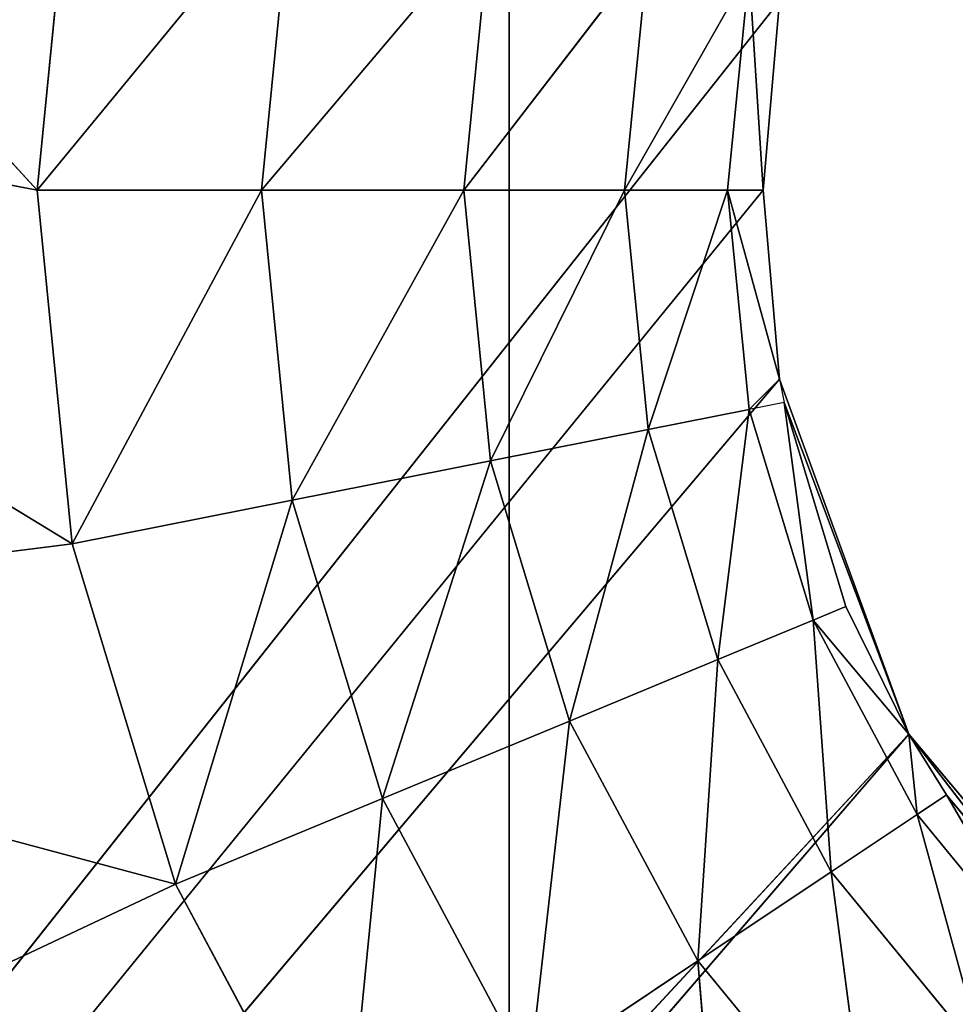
# Model space of a CAD drawing. Extents: x 14 to 217, y 27 to 186.
# Tile 58 of 256: x 41.04 to 42.32, y 39.86 to 41.22. Entities that reach past the tile are written whole.
import ezdxf

# ---------------------------------------------------------------- set-up
doc = ezdxf.new("R2010")
doc.units = 0
doc.header["$LTSCALE"] = 25.4
doc.layers.get('0').update_dxf_attribs({"color": 13, "linetype": 'CONTINUOUS'})

# ---------------------------------------------------------------- blocks, each defined once
blk = doc.blocks.new('PROFILE-RECESSED-T-CONNECT')
at = {"color": 0}
for p, q in [((28.1218, 14.3756, 145.3758), (26.9798, 14.3756, 144.6788)), ((28.1218, 14.3756, 145.3758), (26.9798, 14.3756, 144.6788)), ((28.0737, 14.3756, 144.8881), (26.9798, 14.3756, 144.6788)), ((28.0737, 14.3756, 144.8881), (26.9798, 14.3756, 144.6788)), ((28.264, 14.3756, 145.8448), (27.0284, 14.3756, 145.5132)), ((28.264, 14.3756, 145.8448), (27.0284, 14.3756, 145.5132)), ((28.1218, 14.3756, 145.3758), (27.0284, 14.3756, 145.5132)), ((28.1218, 14.3756, 145.3758), (27.0284, 14.3756, 145.5132)), ((28.0737, 14.3756, 144.8881), (27.125, 14.3756, 143.8556)), ((28.0737, 14.3756, 144.8881), (27.125, 14.3756, 143.8556)), ((28.264, 14.3756, 145.8448), (27.2682, 14.3756, 146.314)), ((28.264, 14.3756, 145.8448), (27.2682, 14.3756, 146.314)), ((28.1218, 14.3756, 145.3758), (28.0737, 14.3756, 144.8881)), ((28.0737, 14.3756, 144.8881), (28.1218, 14.3756, 144.4004)), ((28.0737, 14.3756, 144.8881), (28.1218, 14.3756, 144.4004)), ((28.0737, 14.3756, 144.8881), (28.4248, 14.3267, 144.4607)), ((28.0737, 14.3756, 144.8881), (28.4248, 14.3267, 144.4607)), ((28.0737, 14.3756, 144.8881), (28.3827, 14.3267, 144.8881)), ((28.0737, 14.3756, 144.8881), (28.3827, 14.3267, 144.8881)), ((28.1218, 14.3756, 145.3758), (28.0737, 14.3756, 144.8881)), ((28.264, 14.3756, 145.8448), (28.1218, 14.3756, 145.3758)), ((28.1218, 14.3756, 145.3758), (28.3827, 14.3267, 144.8881)), ((28.1218, 14.3756, 145.3758), (28.3827, 14.3267, 144.8881)), ((28.1218, 14.3756, 145.3758), (28.4248, 14.3267, 145.3156)), ((28.1218, 14.3756, 145.3758), (28.4248, 14.3267, 145.3156)), ((28.264, 14.3756, 145.8448), (28.1218, 14.3756, 145.3758)), ((28.4951, 14.3756, 146.277), (28.264, 14.3756, 145.8448)), ((28.264, 14.3756, 145.8448), (28.4248, 14.3267, 145.3156)), ((28.264, 14.3756, 145.8448), (28.4248, 14.3267, 145.3156)), ((28.264, 14.3756, 145.8448), (28.5495, 14.3267, 145.7266)), ((28.264, 14.3756, 145.8448), (28.5495, 14.3267, 145.7266)), ((28.4951, 14.3756, 146.277), (28.264, 14.3756, 145.8448)), ((28.4951, 14.3756, 146.277), (28.5495, 14.3267, 145.7266)), ((28.4951, 14.3756, 146.277), (28.5495, 14.3267, 145.7266)), ((28.4248, 14.3267, 144.4607), (28.3827, 14.3267, 144.8881)), ((28.3827, 14.3267, 144.8881), (28.6983, 14.1846, 144.5151)), ((28.3827, 14.3267, 144.8881), (28.6983, 14.1846, 144.5151)), ((28.3827, 14.3267, 144.8881), (28.6615, 14.1846, 144.8881)), ((28.3827, 14.3267, 144.8881), (28.6615, 14.1846, 144.8881)), ((28.3827, 14.3267, 144.8881), (28.4248, 14.3267, 145.3156)), ((28.4248, 14.3267, 144.4607), (28.3827, 14.3267, 144.8881)), ((28.3827, 14.3267, 144.8881), (28.4248, 14.3267, 145.3156)), ((28.4248, 14.3267, 145.3156), (28.6615, 14.1846, 144.8881)), ((28.4248, 14.3267, 145.3156), (28.6615, 14.1846, 144.8881)), ((28.4248, 14.3267, 145.3156), (28.6983, 14.1846, 145.2612)), ((28.4248, 14.3267, 145.3156), (28.6983, 14.1846, 145.2612)), ((28.4248, 14.3267, 145.3156), (28.5495, 14.3267, 145.7266)), ((28.4248, 14.3267, 145.3156), (28.5495, 14.3267, 145.7266)), ((28.5495, 14.3267, 145.7266), (28.6983, 14.1846, 145.2612)), ((28.5495, 14.3267, 145.7266), (28.6983, 14.1846, 145.2612)), ((28.5495, 14.3267, 145.7266), (28.8071, 14.1846, 145.6199)), ((28.5495, 14.3267, 145.7266), (28.8071, 14.1846, 145.6199)), ((28.5495, 14.3267, 145.7266), (28.752, 14.3267, 146.1054)), ((28.5495, 14.3267, 145.7266), (28.752, 14.3267, 146.1054)), ((28.752, 14.3267, 146.1054), (28.8071, 14.1846, 145.6199)), ((28.752, 14.3267, 146.1054), (28.8071, 14.1846, 145.6199)), ((28.752, 14.3267, 146.1054), (28.9838, 14.1846, 145.9505)), ((28.752, 14.3267, 146.1054), (28.9838, 14.1846, 145.9505)), ((29.0245, 14.3267, 146.4374), (28.9838, 14.1846, 145.9505)), ((29.0245, 14.3267, 146.4374), (28.9838, 14.1846, 145.9505)), ((28.6983, 14.1846, 144.5151), (28.6615, 14.1846, 144.8881)), ((28.6615, 14.1846, 144.8881), (28.9152, 13.9634, 144.5582)), ((28.6615, 14.1846, 144.8881), (28.9152, 13.9634, 144.5582)), ((28.6615, 14.1846, 144.8881), (28.8827, 13.9634, 144.8881)), ((28.6615, 14.1846, 144.8881), (28.8827, 13.9634, 144.8881)), ((28.6615, 14.1846, 144.8881), (28.6983, 14.1846, 145.2612)), ((28.6983, 14.1846, 144.5151), (28.6615, 14.1846, 144.8881)), ((28.6615, 14.1846, 144.8881), (28.6983, 14.1846, 145.2612)), ((28.6983, 14.1846, 145.2612), (28.8827, 13.9634, 144.8881)), ((28.6983, 14.1846, 145.2612), (28.8827, 13.9634, 144.8881)), ((28.6983, 14.1846, 145.2612), (28.9152, 13.9634, 145.218)), ((28.6983, 14.1846, 145.2612), (28.9152, 13.9634, 145.218)), ((28.6983, 14.1846, 145.2612), (28.8071, 14.1846, 145.6199)), ((28.6983, 14.1846, 145.2612), (28.8071, 14.1846, 145.6199)), ((28.8071, 14.1846, 145.6199), (28.9152, 13.9634, 145.218)), ((28.8071, 14.1846, 145.6199), (28.9152, 13.9634, 145.218)), ((28.8071, 14.1846, 145.6199), (29.0115, 13.9634, 145.5352)), ((28.8071, 14.1846, 145.6199), (29.0115, 13.9634, 145.5352)), ((28.8071, 14.1846, 145.6199), (28.9838, 14.1846, 145.9505)), ((28.8071, 14.1846, 145.6199), (28.9838, 14.1846, 145.9505)), ((28.9838, 14.1846, 145.9505), (29.0115, 13.9634, 145.5352)), ((28.9838, 14.1846, 145.9505), (29.0115, 13.9634, 145.5352)), ((28.9838, 14.1846, 145.9505), (29.1677, 13.9634, 145.8276)), ((28.9838, 14.1846, 145.9505), (29.1677, 13.9634, 145.8276)), ((28.9838, 14.1846, 145.9505), (29.2216, 14.1846, 146.2402)), ((28.9838, 14.1846, 145.9505), (29.2216, 14.1846, 146.2402)), ((29.2216, 14.1846, 146.2402), (29.1677, 13.9634, 145.8276)), ((29.2216, 14.1846, 146.2402), (29.1677, 13.9634, 145.8276)), ((28.9152, 13.9634, 144.5582), (28.8827, 13.9634, 144.8881)), ((28.8827, 13.9634, 144.8881), (29.0546, 13.6846, 144.5859)), ((28.8827, 13.9634, 144.8881), (29.0546, 13.6846, 144.5859)), ((28.8827, 13.9634, 144.8881), (29.0248, 13.6846, 144.8881)), ((28.8827, 13.9634, 144.8881), (29.0248, 13.6846, 144.8881)), ((28.8827, 13.9634, 144.8881), (28.9152, 13.9634, 145.218)), ((28.9152, 13.9634, 144.5582), (28.8827, 13.9634, 144.8881)), ((28.8827, 13.9634, 144.8881), (28.9152, 13.9634, 145.218)), ((28.9152, 13.9634, 145.218), (29.0248, 13.6846, 144.8881)), ((28.9152, 13.9634, 145.218), (29.0248, 13.6846, 144.8881)), ((28.9152, 13.9634, 145.218), (29.0546, 13.6846, 145.1903)), ((28.9152, 13.9634, 145.218), (29.0546, 13.6846, 145.1903)), ((28.9152, 13.9634, 145.218), (29.0115, 13.9634, 145.5352)), ((28.9152, 13.9634, 145.218), (29.0115, 13.9634, 145.5352)), ((29.0115, 13.9634, 145.5352), (29.0546, 13.6846, 145.1903)), ((29.0115, 13.9634, 145.5352), (29.0546, 13.6846, 145.1903)), ((29.0115, 13.9634, 145.5352), (29.1427, 13.6846, 145.4809)), ((29.0115, 13.9634, 145.5352), (29.1427, 13.6846, 145.4809)), ((29.0115, 13.9634, 145.5352), (29.1677, 13.9634, 145.8276)), ((29.0115, 13.9634, 145.5352), (29.1677, 13.9634, 145.8276)), ((29.1677, 13.9634, 145.8276), (29.1427, 13.6846, 145.4809)), ((29.1677, 13.9634, 145.8276), (29.1427, 13.6846, 145.4809)), ((29.1677, 13.9634, 145.8276), (29.2858, 13.6846, 145.7487)), ((29.1677, 13.9634, 145.8276), (29.2858, 13.6846, 145.7487)), ((29.1677, 13.9634, 145.8276), (29.378, 13.9634, 146.0838)), ((29.1677, 13.9634, 145.8276), (29.378, 13.9634, 146.0838)), ((29.378, 13.9634, 146.0838), (29.2858, 13.6846, 145.7487)), ((29.378, 13.9634, 146.0838), (29.2858, 13.6846, 145.7487)), ((29.0965, 13.3756, 145.1486), (29.0248, 13.6846, 144.8881)), ((29.0248, 13.6846, 144.8881), (29.0546, 13.6846, 145.1903)), ((29.0965, 13.3756, 145.1486), (29.0248, 13.6846, 144.8881)), ((29.0737, 13.3756, 144.8881), (29.0248, 13.6846, 144.8881)), ((29.0737, 13.3756, 144.8881), (29.0248, 13.6846, 144.8881)), ((29.0546, 13.6846, 144.5859), (29.0248, 13.6846, 144.8881)), ((29.0546, 13.6846, 144.5859), (29.0248, 13.6846, 144.8881)), ((29.0248, 13.6846, 144.8881), (29.0546, 13.6846, 145.1903)), ((29.1026, 13.3756, 145.1808), (29.0546, 13.6846, 145.1903)), ((29.0546, 13.6846, 145.1903), (29.1427, 13.6846, 145.4809)), ((29.0965, 13.3756, 145.1486), (29.0546, 13.6846, 145.1903)), ((29.0737, 13.3756, 144.8881), (29.0546, 13.6846, 144.5859)), ((29.0737, 13.3756, 144.8881), (29.0546, 13.6846, 144.5859)), ((29.0546, 13.6846, 145.1903), (29.1427, 13.6846, 145.4809)), ((29.1026, 13.3756, 145.1808), (29.1427, 13.6846, 145.4809)), ((29.1026, 13.3756, 145.1808), (29.1427, 13.6846, 145.4809)), ((29.2747, 13.3756, 145.6381), (29.1427, 13.6846, 145.4809)), ((29.1427, 13.6846, 145.4809), (29.2858, 13.6846, 145.7487)), ((29.1879, 13.3756, 145.4621), (29.1427, 13.6846, 145.4809)), ((29.2747, 13.3756, 145.6381), (29.1427, 13.6846, 145.4809)), ((29.1879, 13.3756, 145.4621), (29.1427, 13.6846, 145.4809)), ((29.1427, 13.6846, 145.4809), (29.2858, 13.6846, 145.7487)), ((29.2747, 13.3756, 145.6381), (29.2858, 13.6846, 145.7487)), ((29.2747, 13.3756, 145.6381), (29.2858, 13.6846, 145.7487)), ((29.3265, 13.3756, 145.7215), (29.2858, 13.6846, 145.7487)), ((29.2858, 13.6846, 145.7487), (29.4785, 13.6846, 145.9834)), ((29.3265, 13.3756, 145.7215), (29.2858, 13.6846, 145.7487)), ((29.2858, 13.6846, 145.7487), (29.4785, 13.6846, 145.9834)), ((29.3265, 13.3756, 145.7215), (29.4785, 13.6846, 145.9834)), ((29.3265, 13.3756, 145.7215), (29.4785, 13.6846, 145.9834)), ((28.7237, 13.378, 154.7305), (28.7237, 5.378, 119.7305)), ((28.7237, 13.378, 154.7305), (28.7237, 5.378, 119.7305)), ((28.7237, 13.378, 154.7305), (28.7237, 13.378, 119.7305)), ((28.7237, 13.378, 154.7305), (28.7237, 13.378, 119.7305)), ((29.0965, 13.3756, 144.6276), (29.0737, 4.178, 144.8881)), ((29.0965, 13.3756, 144.6276), (29.0737, 4.178, 144.8881)), ((29.0965, 13.3756, 144.6276), (29.0737, 13.3756, 144.8881)), ((29.0737, 13.3756, 144.8881), (29.0737, 4.178, 144.8881)), ((29.0737, 13.3756, 144.8881), (29.0737, 4.178, 144.8881)), ((29.0737, 13.3756, 144.8881), (29.0965, 4.178, 145.1486)), ((29.0737, 13.3756, 144.8881), (29.0965, 4.178, 145.1486)), ((29.0737, 13.3756, 144.8881), (29.0965, 13.3756, 145.1486)), ((29.0737, 13.3756, 144.8881), (29.0965, 13.3756, 145.1486)), ((29.0965, 13.3756, 144.6276), (29.0737, 13.3756, 144.8881)), ((29.0965, 13.3756, 145.1486), (29.0965, 4.178, 145.1486)), ((29.0965, 13.3756, 145.1486), (29.0965, 4.178, 145.1486)), ((29.0965, 13.3756, 145.1486), (29.2747, 4.178, 145.6381)), ((29.0965, 13.3756, 145.1486), (29.2747, 4.178, 145.6381)), ((29.0965, 13.3756, 145.1486), (29.1026, 13.3756, 145.1808)), ((29.1026, 13.3756, 145.1808), (29.2747, 4.178, 145.6381)), ((29.1026, 13.3756, 145.1808), (29.2747, 4.178, 145.6381)), ((29.1026, 13.3756, 145.1808), (29.1879, 13.3756, 145.4621)), ((29.1026, 13.3756, 145.1808), (29.1879, 13.3756, 145.4621)), ((29.1879, 13.3756, 145.4621), (29.2747, 13.3756, 145.6381)), ((29.2747, 4.178, 145.6381), (29.1879, 13.3756, 145.4621)), ((29.2747, 4.178, 145.6381), (29.1879, 13.3756, 145.4621)), ((29.1879, 13.3756, 145.4621), (29.2747, 13.3756, 145.6381)), ((29.2747, 13.3756, 145.6381), (29.2747, 4.178, 145.6381)), ((29.2747, 4.178, 145.6381), (29.5131, 13.3756, 145.9488)), ((29.2747, 4.178, 145.6381), (29.5131, 13.3756, 145.9488)), ((29.2747, 4.178, 145.6381), (29.3265, 13.3756, 145.7215)), ((29.2747, 4.178, 145.6381), (29.3265, 13.3756, 145.7215)), ((29.2747, 13.3756, 145.6381), (29.2747, 4.178, 145.6381)), ((29.2747, 13.3756, 145.6381), (29.3265, 13.3756, 145.7215)), ((29.2747, 13.3756, 145.6381), (29.3265, 13.3756, 145.7215)), ((29.3265, 13.3756, 145.7215), (29.5131, 13.3756, 145.9488)), ((29.3265, 13.3756, 145.7215), (29.5131, 13.3756, 145.9488)), ((28.7237, 5.378, 154.7305), (28.7237, 5.378, 119.7305)), ((28.7237, 5.378, 154.7305), (28.7237, 5.378, 119.7305)), ((29.0965, 4.178, 144.6276), (22.5737, 4.178, 152.8663)), ((29.0965, 4.178, 144.6276), (22.5737, 4.178, 152.8663)), ((29.0737, 4.178, 144.8881), (22.5737, 4.178, 152.8663)), ((29.0965, 4.178, 145.1486), (22.5737, 4.178, 152.8663)), ((29.0737, 4.178, 144.8881), (22.5737, 4.178, 152.8663)), ((29.0965, 4.178, 145.1486), (22.5737, 4.178, 152.8663)), ((29.2747, 4.178, 145.6381), (22.5737, 4.178, 152.8663)), ((29.2747, 4.178, 145.6381), (22.5737, 4.178, 152.8663)), ((29.2747, 4.178, 145.6381), (22.6072, 4.178, 153.3772)), ((29.2747, 4.178, 145.6381), (22.6072, 4.178, 153.3772)), ((29.0965, 4.178, 144.6276), (29.0737, 4.178, 144.8881)), ((29.0737, 4.178, 144.8881), (29.0965, 4.178, 145.1486)), ((29.0965, 4.178, 144.6276), (29.0737, 4.178, 144.8881)), ((29.0737, 4.178, 144.8881), (29.0965, 4.178, 145.1486)), ((29.0965, 4.178, 145.1486), (29.2747, 4.178, 145.6381)), ((29.0965, 4.178, 145.1486), (29.2747, 4.178, 145.6381)), ((29.2747, 4.178, 145.6381), (29.6096, 4.178, 146.0372)), ((29.2747, 4.178, 145.6381), (29.6096, 4.178, 146.0372))]:
    blk.add_line(p, q, dxfattribs=at)
mesh = blk.add_polyface(dxfattribs=at)
corners = [(27.0284, 14.3756, 145.5132), (28.1218, 14.3756, 145.3758), (26.9798, 14.3756, 144.6788)]
mesh.append_faces([[corners[k] for k in face] for face in [(0, 1, 2)]], dxfattribs={"color": 0})
mesh = blk.add_polyface(dxfattribs=at)
corners = [(28.1218, 14.3756, 145.3758), (28.0737, 14.3756, 144.8881), (26.9798, 14.3756, 144.6788)]
mesh.append_faces([[corners[k] for k in face] for face in [(0, 1, 2)]], dxfattribs={"color": 0})
mesh = blk.add_polyface(dxfattribs=at)
corners = [(28.0737, 14.3756, 144.8881), (27.125, 14.3756, 143.8556), (26.9798, 14.3756, 144.6788)]
mesh.append_faces([[corners[k] for k in face] for face in [(0, 1, 2)]], dxfattribs={"color": 0})
mesh = blk.add_polyface(dxfattribs=at)
corners = [(27.2682, 14.3756, 146.314), (28.264, 14.3756, 145.8448), (27.0284, 14.3756, 145.5132)]
mesh.append_faces([[corners[k] for k in face] for face in [(0, 1, 2)]], dxfattribs={"color": 0})
mesh = blk.add_polyface(dxfattribs=at)
corners = [(28.264, 14.3756, 145.8448), (28.1218, 14.3756, 145.3758), (27.0284, 14.3756, 145.5132)]
mesh.append_faces([[corners[k] for k in face] for face in [(0, 1, 2)]], dxfattribs={"color": 0})
mesh = blk.add_polyface(dxfattribs=at)
corners = [(28.0737, 14.3756, 144.8881), (28.1218, 14.3756, 144.4004), (27.125, 14.3756, 143.8556)]
mesh.append_faces([[corners[k] for k in face] for face in [(0, 1, 2)]], dxfattribs={"color": 0})
mesh = blk.add_polyface(dxfattribs=at)
corners = [(27.2682, 14.3756, 146.314), (28.4951, 14.3756, 146.277), (28.264, 14.3756, 145.8448)]
mesh.append_faces([[corners[k] for k in face] for face in [(0, 1, 2)]], dxfattribs={"color": 0})
mesh = blk.add_polyface(dxfattribs=at)
corners = [(28.0737, 14.3756, 144.8881), (28.4248, 14.3267, 144.4607), (28.1218, 14.3756, 144.4004)]
mesh.append_faces([[corners[k] for k in face] for face in [(0, 1, 2)]], dxfattribs={"color": 0})
mesh = blk.add_polyface(dxfattribs=at)
corners = [(28.3827, 14.3267, 144.8881), (28.4248, 14.3267, 144.4607), (28.0737, 14.3756, 144.8881)]
mesh.append_faces([[corners[k] for k in face] for face in [(0, 1, 2)]], dxfattribs={"color": 0})
mesh = blk.add_polyface(dxfattribs=at)
corners = [(28.1218, 14.3756, 145.3758), (28.3827, 14.3267, 144.8881), (28.0737, 14.3756, 144.8881)]
mesh.append_faces([[corners[k] for k in face] for face in [(0, 1, 2)]], dxfattribs={"color": 0})
mesh = blk.add_polyface(dxfattribs=at)
corners = [(28.1218, 14.3756, 145.3758), (28.4248, 14.3267, 145.3156), (28.3827, 14.3267, 144.8881)]
mesh.append_faces([[corners[k] for k in face] for face in [(0, 1, 2)]], dxfattribs={"color": 0})
mesh = blk.add_polyface(dxfattribs=at)
corners = [(28.264, 14.3756, 145.8448), (28.4248, 14.3267, 145.3156), (28.1218, 14.3756, 145.3758)]
mesh.append_faces([[corners[k] for k in face] for face in [(0, 1, 2)]], dxfattribs={"color": 0})
mesh = blk.add_polyface(dxfattribs=at)
corners = [(28.264, 14.3756, 145.8448), (28.5495, 14.3267, 145.7266), (28.4248, 14.3267, 145.3156)]
mesh.append_faces([[corners[k] for k in face] for face in [(0, 1, 2)]], dxfattribs={"color": 0})
mesh = blk.add_polyface(dxfattribs=at)
corners = [(28.4951, 14.3756, 146.277), (28.5495, 14.3267, 145.7266), (28.264, 14.3756, 145.8448)]
mesh.append_faces([[corners[k] for k in face] for face in [(0, 1, 2)]], dxfattribs={"color": 0})
mesh = blk.add_polyface(dxfattribs=at)
corners = [(28.4951, 14.3756, 146.277), (28.752, 14.3267, 146.1054), (28.5495, 14.3267, 145.7266)]
mesh.append_faces([[corners[k] for k in face] for face in [(0, 1, 2)]], dxfattribs={"color": 0})
mesh = blk.add_polyface(dxfattribs=at)
corners = [(28.3827, 14.3267, 144.8881), (28.6983, 14.1846, 144.5151), (28.4248, 14.3267, 144.4607)]
mesh.append_faces([[corners[k] for k in face] for face in [(0, 1, 2)]], dxfattribs={"color": 0})
mesh = blk.add_polyface(dxfattribs=at)
corners = [(28.6615, 14.1846, 144.8881), (28.6983, 14.1846, 144.5151), (28.3827, 14.3267, 144.8881)]
mesh.append_faces([[corners[k] for k in face] for face in [(0, 1, 2)]], dxfattribs={"color": 0})
mesh = blk.add_polyface(dxfattribs=at)
corners = [(28.4248, 14.3267, 145.3156), (28.6615, 14.1846, 144.8881), (28.3827, 14.3267, 144.8881)]
mesh.append_faces([[corners[k] for k in face] for face in [(0, 1, 2)]], dxfattribs={"color": 0})
mesh = blk.add_polyface(dxfattribs=at)
corners = [(28.4248, 14.3267, 145.3156), (28.6983, 14.1846, 145.2612), (28.6615, 14.1846, 144.8881)]
mesh.append_faces([[corners[k] for k in face] for face in [(0, 1, 2)]], dxfattribs={"color": 0})
mesh = blk.add_polyface(dxfattribs=at)
corners = [(28.5495, 14.3267, 145.7266), (28.6983, 14.1846, 145.2612), (28.4248, 14.3267, 145.3156)]
mesh.append_faces([[corners[k] for k in face] for face in [(0, 1, 2)]], dxfattribs={"color": 0})
mesh = blk.add_polyface(dxfattribs=at)
corners = [(28.5495, 14.3267, 145.7266), (28.8071, 14.1846, 145.6199), (28.6983, 14.1846, 145.2612)]
mesh.append_faces([[corners[k] for k in face] for face in [(0, 1, 2)]], dxfattribs={"color": 0})
mesh = blk.add_polyface(dxfattribs=at)
corners = [(28.752, 14.3267, 146.1054), (28.8071, 14.1846, 145.6199), (28.5495, 14.3267, 145.7266)]
mesh.append_faces([[corners[k] for k in face] for face in [(0, 1, 2)]], dxfattribs={"color": 0})
mesh = blk.add_polyface(dxfattribs=at)
corners = [(28.752, 14.3267, 146.1054), (28.9838, 14.1846, 145.9505), (28.8071, 14.1846, 145.6199)]
mesh.append_faces([[corners[k] for k in face] for face in [(0, 1, 2)]], dxfattribs={"color": 0})
mesh = blk.add_polyface(dxfattribs=at)
corners = [(29.0245, 14.3267, 146.4374), (28.9838, 14.1846, 145.9505), (28.752, 14.3267, 146.1054)]
mesh.append_faces([[corners[k] for k in face] for face in [(0, 1, 2)]], dxfattribs={"color": 0})
mesh = blk.add_polyface(dxfattribs=at)
corners = [(29.0245, 14.3267, 146.4374), (29.2216, 14.1846, 146.2402), (28.9838, 14.1846, 145.9505)]
mesh.append_faces([[corners[k] for k in face] for face in [(0, 1, 2)]], dxfattribs={"color": 0})
mesh = blk.add_polyface(dxfattribs=at)
corners = [(28.6615, 14.1846, 144.8881), (28.9152, 13.9634, 144.5582), (28.6983, 14.1846, 144.5151)]
mesh.append_faces([[corners[k] for k in face] for face in [(0, 1, 2)]], dxfattribs={"color": 0})
mesh = blk.add_polyface(dxfattribs=at)
corners = [(28.6615, 14.1846, 144.8881), (28.8827, 13.9634, 144.8881), (28.9152, 13.9634, 144.5582)]
mesh.append_faces([[corners[k] for k in face] for face in [(0, 1, 2)]], dxfattribs={"color": 0})
mesh = blk.add_polyface(dxfattribs=at)
corners = [(28.6983, 14.1846, 145.2612), (28.8827, 13.9634, 144.8881), (28.6615, 14.1846, 144.8881)]
mesh.append_faces([[corners[k] for k in face] for face in [(0, 1, 2)]], dxfattribs={"color": 0})
mesh = blk.add_polyface(dxfattribs=at)
corners = [(28.6983, 14.1846, 145.2612), (28.9152, 13.9634, 145.218), (28.8827, 13.9634, 144.8881)]
mesh.append_faces([[corners[k] for k in face] for face in [(0, 1, 2)]], dxfattribs={"color": 0})
mesh = blk.add_polyface(dxfattribs=at)
corners = [(28.8071, 14.1846, 145.6199), (28.9152, 13.9634, 145.218), (28.6983, 14.1846, 145.2612)]
mesh.append_faces([[corners[k] for k in face] for face in [(0, 1, 2)]], dxfattribs={"color": 0})
mesh = blk.add_polyface(dxfattribs=at)
corners = [(28.8071, 14.1846, 145.6199), (29.0115, 13.9634, 145.5352), (28.9152, 13.9634, 145.218)]
mesh.append_faces([[corners[k] for k in face] for face in [(0, 1, 2)]], dxfattribs={"color": 0})
mesh = blk.add_polyface(dxfattribs=at)
corners = [(28.9838, 14.1846, 145.9505), (29.0115, 13.9634, 145.5352), (28.8071, 14.1846, 145.6199)]
mesh.append_faces([[corners[k] for k in face] for face in [(0, 1, 2)]], dxfattribs={"color": 0})
mesh = blk.add_polyface(dxfattribs=at)
corners = [(28.9838, 14.1846, 145.9505), (29.1677, 13.9634, 145.8276), (29.0115, 13.9634, 145.5352)]
mesh.append_faces([[corners[k] for k in face] for face in [(0, 1, 2)]], dxfattribs={"color": 0})
mesh = blk.add_polyface(dxfattribs=at)
corners = [(29.2216, 14.1846, 146.2402), (29.1677, 13.9634, 145.8276), (28.9838, 14.1846, 145.9505)]
mesh.append_faces([[corners[k] for k in face] for face in [(0, 1, 2)]], dxfattribs={"color": 0})
mesh = blk.add_polyface(dxfattribs=at)
corners = [(29.2216, 14.1846, 146.2402), (29.378, 13.9634, 146.0838), (29.1677, 13.9634, 145.8276)]
mesh.append_faces([[corners[k] for k in face] for face in [(0, 1, 2)]], dxfattribs={"color": 0})
mesh = blk.add_polyface(dxfattribs=at)
corners = [(28.8827, 13.9634, 144.8881), (29.0546, 13.6846, 144.5859), (28.9152, 13.9634, 144.5582)]
mesh.append_faces([[corners[k] for k in face] for face in [(0, 1, 2)]], dxfattribs={"color": 0})
mesh = blk.add_polyface(dxfattribs=at)
corners = [(28.8827, 13.9634, 144.8881), (29.0248, 13.6846, 144.8881), (29.0546, 13.6846, 144.5859)]
mesh.append_faces([[corners[k] for k in face] for face in [(0, 1, 2)]], dxfattribs={"color": 0})
mesh = blk.add_polyface(dxfattribs=at)
corners = [(28.9152, 13.9634, 145.218), (29.0248, 13.6846, 144.8881), (28.8827, 13.9634, 144.8881)]
mesh.append_faces([[corners[k] for k in face] for face in [(0, 1, 2)]], dxfattribs={"color": 0})
mesh = blk.add_polyface(dxfattribs=at)
corners = [(28.9152, 13.9634, 145.218), (29.0546, 13.6846, 145.1903), (29.0248, 13.6846, 144.8881)]
mesh.append_faces([[corners[k] for k in face] for face in [(0, 1, 2)]], dxfattribs={"color": 0})
mesh = blk.add_polyface(dxfattribs=at)
corners = [(29.0115, 13.9634, 145.5352), (29.0546, 13.6846, 145.1903), (28.9152, 13.9634, 145.218)]
mesh.append_faces([[corners[k] for k in face] for face in [(0, 1, 2)]], dxfattribs={"color": 0})
mesh = blk.add_polyface(dxfattribs=at)
corners = [(29.0115, 13.9634, 145.5352), (29.1427, 13.6846, 145.4809), (29.0546, 13.6846, 145.1903)]
mesh.append_faces([[corners[k] for k in face] for face in [(0, 1, 2)]], dxfattribs={"color": 0})
mesh = blk.add_polyface(dxfattribs=at)
corners = [(29.1677, 13.9634, 145.8276), (29.1427, 13.6846, 145.4809), (29.0115, 13.9634, 145.5352)]
mesh.append_faces([[corners[k] for k in face] for face in [(0, 1, 2)]], dxfattribs={"color": 0})
mesh = blk.add_polyface(dxfattribs=at)
corners = [(29.1677, 13.9634, 145.8276), (29.2858, 13.6846, 145.7487), (29.1427, 13.6846, 145.4809)]
mesh.append_faces([[corners[k] for k in face] for face in [(0, 1, 2)]], dxfattribs={"color": 0})
mesh = blk.add_polyface(dxfattribs=at)
corners = [(29.378, 13.9634, 146.0838), (29.2858, 13.6846, 145.7487), (29.1677, 13.9634, 145.8276)]
mesh.append_faces([[corners[k] for k in face] for face in [(0, 1, 2)]], dxfattribs={"color": 0})
mesh = blk.add_polyface(dxfattribs=at)
corners = [(29.378, 13.9634, 146.0838), (29.4785, 13.6846, 145.9834), (29.2858, 13.6846, 145.7487)]
mesh.append_faces([[corners[k] for k in face] for face in [(0, 1, 2)]], dxfattribs={"color": 0})
mesh = blk.add_polyface(dxfattribs=at)
corners = [(29.0546, 13.6846, 145.1903), (29.0965, 13.3756, 145.1486), (29.0248, 13.6846, 144.8881)]
mesh.append_faces([[corners[k] for k in face] for face in [(0, 1, 2)]], dxfattribs={"color": 0})
mesh = blk.add_polyface(dxfattribs=at)
corners = [(29.0248, 13.6846, 144.8881), (29.0965, 13.3756, 145.1486), (29.0737, 13.3756, 144.8881)]
mesh.append_faces([[corners[k] for k in face] for face in [(0, 1, 2)]], dxfattribs={"color": 0})
mesh = blk.add_polyface(dxfattribs=at)
corners = [(29.0248, 13.6846, 144.8881), (29.0737, 13.3756, 144.8881), (29.0546, 13.6846, 144.5859)]
mesh.append_faces([[corners[k] for k in face] for face in [(0, 1, 2)]], dxfattribs={"color": 0})
mesh = blk.add_polyface(dxfattribs=at)
corners = [(29.1427, 13.6846, 145.4809), (29.1026, 13.3756, 145.1808), (29.0546, 13.6846, 145.1903)]
mesh.append_faces([[corners[k] for k in face] for face in [(0, 1, 2)]], dxfattribs={"color": 0})
mesh = blk.add_polyface(dxfattribs=at)
corners = [(29.0546, 13.6846, 144.5859), (29.0737, 13.3756, 144.8881), (29.0965, 13.3756, 144.6276)]
mesh.append_faces([[corners[k] for k in face] for face in [(0, 1, 2)]], dxfattribs={"color": 0})
mesh = blk.add_polyface(dxfattribs=at)
corners = [(29.1427, 13.6846, 145.4809), (29.1879, 13.3756, 145.4621), (29.1026, 13.3756, 145.1808)]
mesh.append_faces([[corners[k] for k in face] for face in [(0, 1, 2)]], dxfattribs={"color": 0})
mesh = blk.add_polyface(dxfattribs=at)
corners = [(29.2858, 13.6846, 145.7487), (29.2747, 13.3756, 145.6381), (29.1427, 13.6846, 145.4809)]
mesh.append_faces([[corners[k] for k in face] for face in [(0, 1, 2)]], dxfattribs={"color": 0})
mesh = blk.add_polyface(dxfattribs=at)
corners = [(29.1427, 13.6846, 145.4809), (29.2747, 13.3756, 145.6381), (29.1879, 13.3756, 145.4621)]
mesh.append_faces([[corners[k] for k in face] for face in [(0, 1, 2)]], dxfattribs={"color": 0})
mesh = blk.add_polyface(dxfattribs=at)
corners = [(29.2858, 13.6846, 145.7487), (29.3265, 13.3756, 145.7215), (29.2747, 13.3756, 145.6381)]
mesh.append_faces([[corners[k] for k in face] for face in [(0, 1, 2)]], dxfattribs={"color": 0})
mesh = blk.add_polyface(dxfattribs=at)
corners = [(29.4785, 13.6846, 145.9834), (29.3265, 13.3756, 145.7215), (29.2858, 13.6846, 145.7487)]
mesh.append_faces([[corners[k] for k in face] for face in [(0, 1, 2)]], dxfattribs={"color": 0})
mesh = blk.add_polyface(dxfattribs=at)
corners = [(29.4785, 13.6846, 145.9834), (29.5131, 13.3756, 145.9488), (29.3265, 13.3756, 145.7215)]
mesh.append_faces([[corners[k] for k in face] for face in [(0, 1, 2)]], dxfattribs={"color": 0})
mesh = blk.add_polyface(dxfattribs=at)
corners = [(25.1237, 13.378, 154.7305), (28.7237, 13.378, 119.7305), (28.7237, 13.378, 154.7305)]
mesh.append_faces([[corners[k] for k in face] for face in [(0, 1, 2)]], dxfattribs={"color": 0})
mesh = blk.add_polyface(dxfattribs=at)
corners = [(25.1237, 13.378, 154.7305), (25.1237, 13.378, 119.7305), (28.7237, 13.378, 119.7305)]
mesh.append_faces([[corners[k] for k in face] for face in [(0, 1, 2)]], dxfattribs={"color": 0})
mesh = blk.add_polyface(dxfattribs=at)
corners = [(28.7237, 13.378, 154.7305), (28.7237, 5.378, 119.7305), (28.7237, 5.378, 154.7305)]
mesh.append_faces([[corners[k] for k in face] for face in [(0, 1, 2)]], dxfattribs={"color": 0})
mesh = blk.add_polyface(dxfattribs=at)
corners = [(28.7237, 13.378, 119.7305), (28.7237, 5.378, 119.7305), (28.7237, 13.378, 154.7305)]
mesh.append_faces([[corners[k] for k in face] for face in [(0, 1, 2)]], dxfattribs={"color": 0})
mesh = blk.add_polyface(dxfattribs=at)
corners = [(29.0965, 13.3756, 144.6276), (29.0737, 4.178, 144.8881), (29.0965, 4.178, 144.6276)]
mesh.append_faces([[corners[k] for k in face] for face in [(0, 1, 2)]], dxfattribs={"color": 0})
mesh = blk.add_polyface(dxfattribs=at)
corners = [(29.0737, 13.3756, 144.8881), (29.0737, 4.178, 144.8881), (29.0965, 13.3756, 144.6276)]
mesh.append_faces([[corners[k] for k in face] for face in [(0, 1, 2)]], dxfattribs={"color": 0})
mesh = blk.add_polyface(dxfattribs=at)
corners = [(29.0737, 13.3756, 144.8881), (29.0965, 4.178, 145.1486), (29.0737, 4.178, 144.8881)]
mesh.append_faces([[corners[k] for k in face] for face in [(0, 1, 2)]], dxfattribs={"color": 0})
mesh = blk.add_polyface(dxfattribs=at)
corners = [(29.0965, 13.3756, 145.1486), (29.0965, 4.178, 145.1486), (29.0737, 13.3756, 144.8881)]
mesh.append_faces([[corners[k] for k in face] for face in [(0, 1, 2)]], dxfattribs={"color": 0})
mesh = blk.add_polyface(dxfattribs=at)
corners = [(29.0965, 13.3756, 145.1486), (29.2747, 4.178, 145.6381), (29.0965, 4.178, 145.1486)]
mesh.append_faces([[corners[k] for k in face] for face in [(0, 1, 2)]], dxfattribs={"color": 0})
mesh = blk.add_polyface(dxfattribs=at)
corners = [(29.1026, 13.3756, 145.1808), (29.2747, 4.178, 145.6381), (29.0965, 13.3756, 145.1486)]
mesh.append_faces([[corners[k] for k in face] for face in [(0, 1, 2)]], dxfattribs={"color": 0})
mesh = blk.add_polyface(dxfattribs=at)
corners = [(29.1879, 13.3756, 145.4621), (29.2747, 4.178, 145.6381), (29.1026, 13.3756, 145.1808)]
mesh.append_faces([[corners[k] for k in face] for face in [(0, 1, 2)]], dxfattribs={"color": 0})
mesh = blk.add_polyface(dxfattribs=at)
corners = [(29.2747, 13.3756, 145.6381), (29.2747, 4.178, 145.6381), (29.1879, 13.3756, 145.4621)]
mesh.append_faces([[corners[k] for k in face] for face in [(0, 1, 2)]], dxfattribs={"color": 0})
mesh = blk.add_polyface(dxfattribs=at)
corners = [(29.5131, 13.3756, 145.9488), (29.6096, 4.178, 146.0372), (29.2747, 4.178, 145.6381)]
mesh.append_faces([[corners[k] for k in face] for face in [(0, 1, 2)]], dxfattribs={"color": 0})
mesh = blk.add_polyface(dxfattribs=at)
corners = [(29.5131, 13.3756, 145.9488), (29.2747, 4.178, 145.6381), (29.3265, 13.3756, 145.7215)]
mesh.append_faces([[corners[k] for k in face] for face in [(0, 1, 2)]], dxfattribs={"color": 0})
mesh = blk.add_polyface(dxfattribs=at)
corners = [(29.3265, 13.3756, 145.7215), (29.2747, 4.178, 145.6381), (29.2747, 13.3756, 145.6381)]
mesh.append_faces([[corners[k] for k in face] for face in [(0, 1, 2)]], dxfattribs={"color": 0})
mesh = blk.add_polyface(dxfattribs=at)
corners = [(28.7237, 5.378, 154.7305), (25.1237, 5.378, 119.7305), (25.1237, 5.378, 154.7305)]
mesh.append_faces([[corners[k] for k in face] for face in [(0, 1, 2)]], dxfattribs={"color": 0})
mesh = blk.add_polyface(dxfattribs=at)
corners = [(28.7237, 5.378, 154.7305), (28.7237, 5.378, 119.7305), (25.1237, 5.378, 119.7305)]
mesh.append_faces([[corners[k] for k in face] for face in [(0, 1, 2)]], dxfattribs={"color": 0})
mesh = blk.add_polyface(dxfattribs=at)
corners = [(22.5737, 4.178, 152.8663), (22.5737, 4.178, 123.7305), (29.0965, 4.178, 144.6276)]
mesh.append_faces([[corners[k] for k in face] for face in [(0, 1, 2)]], dxfattribs={"color": 0})
mesh = blk.add_polyface(dxfattribs=at)
corners = [(22.5737, 4.178, 152.8663), (29.0965, 4.178, 144.6276), (29.0737, 4.178, 144.8881)]
mesh.append_faces([[corners[k] for k in face] for face in [(0, 1, 2)]], dxfattribs={"color": 0})
mesh = blk.add_polyface(dxfattribs=at)
corners = [(22.5737, 4.178, 152.8663), (29.0737, 4.178, 144.8881), (29.0965, 4.178, 145.1486)]
mesh.append_faces([[corners[k] for k in face] for face in [(0, 1, 2)]], dxfattribs={"color": 0})
mesh = blk.add_polyface(dxfattribs=at)
corners = [(22.5737, 4.178, 152.8663), (29.0965, 4.178, 145.1486), (29.2747, 4.178, 145.6381)]
mesh.append_faces([[corners[k] for k in face] for face in [(0, 1, 2)]], dxfattribs={"color": 0})
mesh = blk.add_polyface(dxfattribs=at)
corners = [(22.6072, 4.178, 153.3772), (22.5737, 4.178, 152.8663), (29.2747, 4.178, 145.6381)]
mesh.append_faces([[corners[k] for k in face] for face in [(0, 1, 2)]], dxfattribs={"color": 0})
mesh = blk.add_polyface(dxfattribs=at)
corners = [(22.6072, 4.178, 153.3772), (29.2747, 4.178, 145.6381), (29.6096, 4.178, 146.0372)]
mesh.append_faces([[corners[k] for k in face] for face in [(0, 1, 2)]], dxfattribs={"color": 0})
mesh = blk.add_polyface(dxfattribs=at)
corners = [(16.0469, 2.0001, 156), (29.2558, 2.0001, 128.75), (29.0549, 2.0001, 128)]
mesh.append_faces([[corners[k] for k in face] for face in [(0, 1, 2)]], dxfattribs={"color": 0})
mesh = blk.add_polyface(dxfattribs=at)
corners = [(16.0469, 2.0001, 156), (29.8049, 2.0001, 129.299), (29.2558, 2.0001, 128.75)]
mesh.append_faces([[corners[k] for k in face] for face in [(0, 1, 2)]], dxfattribs={"color": 0})
mesh = blk.add_polyface(dxfattribs=at)
corners = [(16.2752, 2.0001, 157.1481), (29.8049, 2.0001, 129.299), (16.0469, 2.0001, 156)]
mesh.append_faces([[corners[k] for k in face] for face in [(0, 1, 2)]], dxfattribs={"color": 0})
mesh = blk.add_polyface(dxfattribs=at)
corners = [(16.0469, 2.0001, 156), (29.0549, 2.0001, 128), (24.7053, 2.0001, 107.3351)]
mesh.append_faces([[corners[k] for k in face] for face in [(0, 1, 2)]], dxfattribs={"color": 0})
mesh = blk.add_polyface(dxfattribs=at)
corners = [(17.8988, 2.0001, 158.7716), (29.8049, 2.0001, 129.299), (16.2752, 2.0001, 157.1481)]
mesh.append_faces([[corners[k] for k in face] for face in [(0, 1, 2)]], dxfattribs={"color": 0})
mesh = blk.add_polyface(dxfattribs=at)
corners = [(17.8988, 2.0001, 158.7716), (30.5549, 2.0001, 129.5), (29.8049, 2.0001, 129.299)]
mesh.append_faces([[corners[k] for k in face] for face in [(0, 1, 2)]], dxfattribs={"color": 0})
mesh = blk.add_polyface(dxfattribs=at)
corners = [(19.0469, 2.0001, 159), (30.5549, 2.0001, 129.5), (17.8988, 2.0001, 158.7716)]
mesh.append_faces([[corners[k] for k in face] for face in [(0, 1, 2)]], dxfattribs={"color": 0})
mesh = blk.add_polyface(dxfattribs=at)
corners = [(19.0469, 2.0001, 159), (31.3049, 2.0001, 129.299), (30.5549, 2.0001, 129.5)]
mesh.append_faces([[corners[k] for k in face] for face in [(0, 1, 2)]], dxfattribs={"color": 0})
mesh = blk.add_polyface(dxfattribs=at)
corners = [(43.0469, 2.0001, 159), (31.3049, 2.0001, 129.299), (19.0469, 2.0001, 159)]
mesh.append_faces([[corners[k] for k in face] for face in [(0, 1, 2)]], dxfattribs={"color": 0})
mesh = blk.add_polyface(dxfattribs=at)
corners = [(16.0469, 0.8001, 156), (29.0549, 0.8001, 128), (29.2558, 0.8001, 128.75)]
mesh.append_faces([[corners[k] for k in face] for face in [(0, 1, 2)]], dxfattribs={"color": 0})
mesh = blk.add_polyface(dxfattribs=at)
corners = [(16.0469, 0.8001, 156), (29.2558, 0.8001, 128.75), (29.8049, 0.8001, 129.299)]
mesh.append_faces([[corners[k] for k in face] for face in [(0, 1, 2)]], dxfattribs={"color": 0})
mesh = blk.add_polyface(dxfattribs=at)
corners = [(16.2752, 0.8001, 157.1481), (16.0469, 0.8001, 156), (29.8049, 0.8001, 129.299)]
mesh.append_faces([[corners[k] for k in face] for face in [(0, 1, 2)]], dxfattribs={"color": 0})
mesh = blk.add_polyface(dxfattribs=at)
corners = [(16.0469, 0.8001, 156), (24.7053, 0.8001, 107.3351), (29.0549, 0.8001, 128)]
mesh.append_faces([[corners[k] for k in face] for face in [(0, 1, 2)]], dxfattribs={"color": 0})
mesh = blk.add_polyface(dxfattribs=at)
corners = [(16.9255, 0.8001, 158.1213), (16.2752, 0.8001, 157.1481), (29.8049, 0.8001, 129.299)]
mesh.append_faces([[corners[k] for k in face] for face in [(0, 1, 2)]], dxfattribs={"color": 0})
mesh = blk.add_polyface(dxfattribs=at)
corners = [(17.8988, 0.8001, 158.7716), (16.9255, 0.8001, 158.1213), (29.8049, 0.8001, 129.299)]
mesh.append_faces([[corners[k] for k in face] for face in [(0, 1, 2)]], dxfattribs={"color": 0})
mesh = blk.add_polyface(dxfattribs=at)
corners = [(19.0469, 0.8001, 159), (17.8988, 0.8001, 158.7716), (29.8049, 0.8001, 129.299)]
mesh.append_faces([[corners[k] for k in face] for face in [(0, 1, 2)]], dxfattribs={"color": 0})
mesh = blk.add_polyface(dxfattribs=at)
corners = [(19.0469, 0.8001, 159), (29.8049, 0.8001, 129.299), (30.5549, 0.8001, 129.5)]
mesh.append_faces([[corners[k] for k in face] for face in [(0, 1, 2)]], dxfattribs={"color": 0})
mesh = blk.add_polyface(dxfattribs=at)
corners = [(19.0469, 0.8001, 159), (30.5549, 0.8001, 129.5), (43.0469, 0.8001, 159)]
mesh.append_faces([[corners[k] for k in face] for face in [(0, 1, 2)]], dxfattribs={"color": 0})

msp = doc.modelspace()

# ---------------------------------------------------------------- block references
at = {"color": 7, "extrusion": (0, -1, -3.33067e-16)}
msp.add_blockref('PROFILE-RECESSED-T-CONNECT', (12.9862, -56.4217, -185.8719), dxfattribs=at)

doc.saveas('drawing.dxf')
